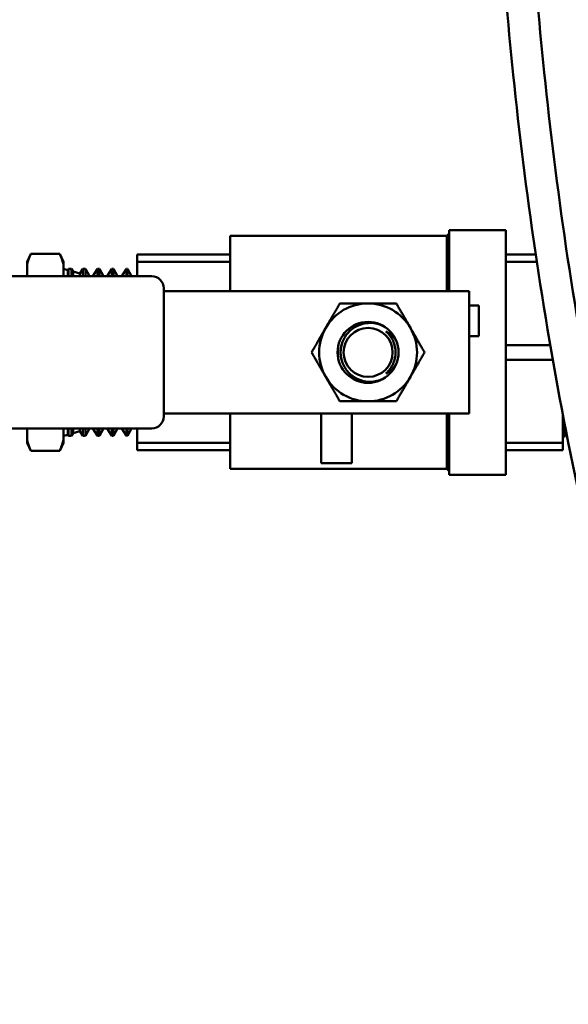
# Model space of a CAD drawing. Header units: inches. Extents: x 1 to 203, y 4 to 128.
# Tile 38 of 47: x 101.45 to 104.21, y 100.45 to 105.4. Entities that reach past the tile are written whole.
import ezdxf

# ---------------------------------------------------------------- set-up
doc = ezdxf.new("R2010")
doc.units = ezdxf.units.IN
doc.header["$LTSCALE"] = 6
doc.header["$MEASUREMENT"] = 0
doc.layers.add('Visible (ANSI)', color=7, linetype='Continuous', lineweight=50)

msp = doc.modelspace()

# ---------------------------------------------------------------- linework, layer by layer
at = {"layer": 'Visible (ANSI)'}
for p, q in [((103.6071, 104.3447), (103.6071, 104.0372)), ((103.8928, 104.3447), (103.6071, 104.3447)), ((103.8928, 104.3447), (103.8928, 103.1147)), ((102.5057, 104.3151), (102.5057, 104.0372)), ((103.5948, 104.3151), (102.5057, 104.3151)), ((103.5948, 104.3151), (103.6071, 104.3274)), ((103.5948, 104.3151), (103.5948, 104.0372)), ((101.4858, 104.1849), (101.5044, 104.2249)), ((101.5044, 104.2248), (101.5044, 104.2249)), ((101.5044, 104.2249), (101.6492, 104.2249)), ((101.5044, 104.2248), (101.6492, 104.2248)), ((101.6492, 104.2248), (101.6492, 104.2249)), ((101.6678, 104.1849), (101.6492, 104.2249)), ((102.0385, 104.2217), (102.0385, 104.1849)), ((102.5057, 104.2217), (102.0385, 104.2217)), ((104.0423, 104.2217), (103.8928, 104.2217)), ((101.4858, 104.1727), (101.4858, 104.1849)), ((101.4858, 104.1122), (101.4858, 104.1727)), ((101.6678, 104.1727), (101.6678, 104.1849)), ((101.6678, 104.1122), (101.6678, 104.1727)), ((101.6895, 104.1434), (101.6678, 104.1497)), ((101.6895, 104.1434), (101.6934, 104.1497)), ((101.6895, 104.1122), (101.6895, 104.1434)), ((101.6934, 104.1497), (101.6934, 104.1122)), ((101.6934, 104.1497), (101.7088, 104.1497)), ((101.7088, 104.1122), (101.7088, 104.1497)), ((101.7163, 104.1356), (101.7088, 104.1497)), ((101.7511, 104.1255), (101.7662, 104.1497)), ((101.7662, 104.1497), (101.7662, 104.1122)), ((101.7662, 104.1497), (101.779, 104.1497)), ((101.779, 104.1122), (101.779, 104.1497)), ((101.7991, 104.1122), (101.779, 104.1497)), ((101.8157, 104.1122), (101.8389, 104.1497)), ((101.8389, 104.1497), (101.8389, 104.1122)), ((101.8389, 104.1497), (101.8492, 104.1497)), ((101.8492, 104.1122), (101.8492, 104.1497)), ((101.8693, 104.1122), (101.8492, 104.1497)), ((101.8885, 104.1122), (101.9117, 104.1497)), ((101.9117, 104.1497), (101.9117, 104.1122)), ((101.9117, 104.1497), (101.9194, 104.1497)), ((101.9194, 104.1122), (101.9194, 104.1497)), ((101.9395, 104.1122), (101.9194, 104.1497)), ((101.9612, 104.1122), (101.9845, 104.1497)), ((101.9845, 104.1497), (101.9845, 104.1122)), ((101.9845, 104.1497), (101.9896, 104.1497)), ((101.9896, 104.1122), (101.9896, 104.1497)), ((102.0097, 104.1122), (101.9896, 104.1497)), ((102.0385, 104.1122), (102.0385, 104.1849)), ((102.0385, 104.1849), (102.5057, 104.1849)), ((103.8928, 104.1849), (104.0478, 104.1849)), ((99.645, 104.1122), (102.1121, 104.1122)), ((101.7163, 104.1356), (101.7163, 104.1122)), ((101.7511, 104.1255), (101.7163, 104.1356)), ((101.7511, 104.1122), (101.7511, 104.1255)), ((102.034, 104.1122), (102.0385, 104.1195)), ((102.1721, 104.0522), (102.1721, 103.4072)), ((102.1721, 104.0372), (102.2369, 104.0372)), ((102.3008, 104.0372), (102.2369, 104.0372)), ((102.3008, 104.0372), (102.8374, 104.0372)), ((102.8374, 104.0372), (102.8432, 104.0372)), ((102.8432, 104.0372), (103.597, 104.0372)), ((103.707, 104.0372), (103.597, 104.0372)), ((103.707, 104.0372), (103.707, 103.4222)), ((103.757, 103.9653), (103.707, 103.9653)), ((103.757, 103.9653), (103.757, 103.8116)), ((103.757, 103.8116), (103.707, 103.8116)), ((104.1151, 103.7665), (103.8928, 103.7665)), ((103.8928, 103.6929), (104.1279, 103.6929)), ((102.1721, 103.4222), (102.2369, 103.4222)), ((102.2369, 103.4222), (102.3008, 103.4222)), ((102.3008, 103.4222), (102.8374, 103.4222)), ((102.5057, 103.4222), (102.5057, 103.1443)), ((102.8432, 103.4222), (102.8374, 103.4222)), ((102.8432, 103.4222), (103.597, 103.4222)), ((102.9639, 103.1722), (102.9639, 103.4222)), ((103.1176, 103.1722), (103.1176, 103.4222)), ((103.5948, 103.4222), (103.5948, 103.1443)), ((103.597, 103.4222), (103.707, 103.4222)), ((103.6071, 103.4222), (103.6071, 103.1147)), ((104.1785, 103.4165), (104.1785, 103.2745)), ((104.181, 103.305), (104.181, 103.4034)), ((104.1822, 103.3974), (104.1822, 103.3032)), ((104.1849, 103.3832), (104.1849, 103.3033)), ((104.1893, 103.3603), (104.1893, 103.3115)), ((102.1121, 103.3472), (99.645, 103.3472)), ((101.4858, 103.2894), (101.4858, 103.3472)), ((101.6678, 103.2894), (101.6678, 103.3472)), ((101.6895, 103.316), (101.6678, 103.3097)), ((101.6895, 103.316), (101.6895, 103.3472)), ((101.6895, 103.316), (101.6934, 103.3097)), ((101.6934, 103.3472), (101.6934, 103.3097)), ((101.6934, 103.3097), (101.7088, 103.3097)), ((101.7088, 103.3097), (101.7088, 103.3472)), ((101.7163, 103.3238), (101.7088, 103.3097)), ((101.7163, 103.3472), (101.7163, 103.3238)), ((101.7511, 103.3339), (101.7163, 103.3238)), ((101.7511, 103.3339), (101.7511, 103.3472)), ((101.7511, 103.3339), (101.7662, 103.3097)), ((101.7662, 103.3472), (101.7662, 103.3097)), ((101.7662, 103.3097), (101.779, 103.3097)), ((101.779, 103.3097), (101.779, 103.3472)), ((101.7991, 103.3472), (101.779, 103.3097)), ((101.8157, 103.3472), (101.8389, 103.3097)), ((101.8389, 103.3472), (101.8389, 103.3097)), ((101.8389, 103.3097), (101.8492, 103.3097)), ((101.8492, 103.3097), (101.8492, 103.3472)), ((101.8693, 103.3472), (101.8492, 103.3097)), ((101.8885, 103.3472), (101.9117, 103.3097)), ((101.9117, 103.3472), (101.9117, 103.3097)), ((101.9117, 103.3097), (101.9194, 103.3097)), ((101.9194, 103.3097), (101.9194, 103.3472)), ((101.9395, 103.3472), (101.9194, 103.3097)), ((101.9612, 103.3472), (101.9845, 103.3097)), ((101.9845, 103.3472), (101.9845, 103.3097)), ((101.9845, 103.3097), (101.9896, 103.3097)), ((101.9896, 103.3097), (101.9896, 103.3472)), ((102.0097, 103.3472), (101.9896, 103.3097)), ((102.034, 103.3472), (102.0385, 103.34)), ((102.0385, 103.2745), (102.0385, 103.3472)), ((104.181, 103.305), (104.1785, 103.3031)), ((104.181, 103.305), (104.1822, 103.3032)), ((104.1849, 103.3033), (104.1822, 103.3032)), ((104.1893, 103.3115), (104.1849, 103.3033)), ((104.1976, 103.318), (104.1893, 103.3115)), ((101.4858, 103.2894), (101.4858, 103.2745)), ((101.4858, 103.2745), (101.5044, 103.2345)), ((101.6678, 103.2745), (101.6492, 103.2345)), ((101.6678, 103.2745), (101.6678, 103.2894)), ((102.0385, 103.2745), (102.0385, 103.2377)), ((102.5057, 103.2745), (102.0385, 103.2745)), ((104.1785, 103.2745), (103.8928, 103.2745)), ((104.1785, 103.2745), (104.1785, 103.2377)), ((101.6492, 103.2351), (101.5044, 103.2351)), ((101.5044, 103.2345), (101.5044, 103.2351)), ((101.5044, 103.2345), (101.6492, 103.2345)), ((101.6492, 103.2345), (101.6492, 103.2351)), ((102.0385, 103.2377), (102.5057, 103.2377)), ((103.8928, 103.2377), (104.1785, 103.2377)), ((102.9639, 103.1722), (103.1176, 103.1722)), ((103.5948, 103.1443), (102.5057, 103.1443)), ((103.5948, 103.1443), (103.6071, 103.132)), ((103.8928, 103.1147), (103.6071, 103.1147))]:
    msp.add_line(p, q, dxfattribs=at)
for radius in [0.1532, 0.1233]:
    msp.add_circle((103.1995, 103.7297), radius, dxfattribs=at)
for centre, radius, start, end in [((102.1121, 104.0522), 0.06, 0, 90), ((103.1995, 103.7297), 0.246, 90, 150), ((103.1995, 103.7297), 0.246, 30, 90), ((103.1995, 103.7297), 0.246, 150, 210), ((103.1995, 103.7297), 0.246, 330, 30), ((103.1995, 103.7297), 0.246, 210, 270), ((103.1995, 103.7297), 0.246, 270, 330), ((102.1121, 103.4072), 0.06, 270, 0)]:
    msp.add_arc(centre, radius, start, end, dxfattribs=at)
msp.add_ellipse((103.1991, 103.7297), major_axis=(0, -0.1389), ratio=0.994843, start_param=4.412574, end_param=5.012204, dxfattribs=at)
for points, knots in [([(103.8199, 107.2271), (103.8199, 107.0312), (103.8229, 106.8319), (103.8359, 106.3991), (103.8469, 106.1647), (103.8791, 105.6626), (103.9014, 105.3943), (103.9593, 104.8323), (103.9958, 104.5383), (104.0837, 103.9399), (104.1355, 103.6354), (104.2532, 103.0336), (104.3188, 102.7361), (104.461, 102.1619), (104.537, 101.8848), (104.6965, 101.3582), (104.7791, 101.108), (104.9487, 100.6365), (105.0348, 100.4144), (105.2092, 99.9974), (105.2967, 99.8017), (105.4723, 99.4343), (105.5597, 99.262), (105.7342, 98.9383), (105.8208, 98.7862), (105.9929, 98.5), (106.078, 98.3654), (106.2471, 98.1113), (106.3307, 97.9914), (106.4964, 97.7647), (106.5783, 97.6575), (106.7408, 97.4542), (106.821, 97.3579), (106.9803, 97.1747), (107.0591, 97.0876), (107.2154, 96.9217), (107.2928, 96.8427), (107.5215, 96.6181), (107.6762, 96.4773), (107.982, 96.2195), (108.1324, 96.1015), (108.4311, 95.884), (108.579, 95.7838), (108.8741, 95.5978), (109.021, 95.5116), (109.3161, 95.3508), (109.4639, 95.2759), (109.7624, 95.1359), (109.9129, 95.0706), (110.2186, 94.9481), (110.3738, 94.891), (110.6911, 94.784), (110.8532, 94.7342), (111.1869, 94.6413), (111.3586, 94.5984), (111.7149, 94.519), (111.8995, 94.4829), (112.2859, 94.4173), (112.4878, 94.3883), (112.9145, 94.3374), (113.1396, 94.3164), (113.6206, 94.2826), (113.8772, 94.271), (114.2852, 94.2615), (114.4347, 94.2599), (114.7485, 94.26), (114.913, 94.2621), (115.2608, 94.2702), (115.4442, 94.2767), (115.8351, 94.2944), (116.0428, 94.3062), (116.4902, 94.3357), (116.7301, 94.354), (117.2544, 94.3982), (117.5391, 94.4248), (118.1727, 94.4872), (118.5221, 94.5238), (119.3097, 94.6064), (119.7482, 94.6524), (120.6299, 94.7358), (121.0731, 94.7731), (121.7239, 94.8147), (121.9338, 94.8261), (122.518, 94.8509), (122.8902, 94.8586), (123.5601, 94.8539), (123.8591, 94.8448), (124.4089, 94.813), (124.6605, 94.7923), (125.1304, 94.7411), (125.3492, 94.7118), (125.7621, 94.6455), (125.9566, 94.6095), (126.3266, 94.5309), (126.5024, 94.4892), (126.8388, 94.4002), (126.9996, 94.3535), (127.3088, 94.2554), (127.4573, 94.2044), (127.7442, 94.098), (127.8826, 94.043), (128.1507, 93.9289), (128.2805, 93.8701), (128.5328, 93.7487), (128.6553, 93.6863), (128.894, 93.5578), (129.0103, 93.4918), (129.2373, 93.3562), (129.3481, 93.2867), (129.565, 93.144), (129.6712, 93.0708), (129.8793, 92.9208), (129.9813, 92.8439), (130.1817, 92.6862), (130.2802, 92.6055), (130.4739, 92.4398), (130.5692, 92.3549), (130.757, 92.1808), (130.8495, 92.0915), (131.0321, 91.9083), (131.1222, 91.8143), (131.3003, 91.6214), (131.3882, 91.5223), (131.5623, 91.3188), (131.6483, 91.2143), (131.8187, 90.9992), (131.9031, 90.8887), (132.0704, 90.6611), (132.1532, 90.5439), (132.3176, 90.3025), (132.3991, 90.1782), (132.5608, 89.9216), (132.6411, 89.7892), (132.8004, 89.5159), (132.8794, 89.3747), (133.0363, 89.0828), (133.1142, 88.9319), (133.2688, 88.6194), (133.3454, 88.4576), (133.4975, 88.1221), (133.5729, 87.9483), (133.7223, 87.5873), (133.7962, 87.4), (133.9425, 87.0106), (134.0146, 86.8083), (134.1572, 86.3872), (134.2273, 86.1682), (134.3652, 85.7119), (134.4327, 85.4743), (134.5648, 84.979), (134.629, 84.721), (134.7512, 84.1935), (134.809, 83.9238), (134.9098, 83.4151), (134.9537, 83.1765), (135.0302, 82.7275), (135.0635, 82.5174), (135.1488, 81.9389), (135.1958, 81.5699), (135.2659, 80.9261), (135.292, 80.6507), (135.3476, 79.966), (135.3722, 79.5585), (135.4048, 78.756), (135.4128, 78.3611), (135.4128, 77.9759)], [0, 0, 0, 0, 0.0124679, 0.0124679, 0.0267405, 0.0267405, 0.0427466, 0.0427466, 0.0600899, 0.0600899, 0.078046, 0.078046, 0.0957824, 0.0957824, 0.1126526, 0.1126526, 0.128321, 0.128321, 0.1427046, 0.1427046, 0.1558623, 0.1558623, 0.1679128, 0.1679128, 0.1789899, 0.1789899, 0.1892221, 0.1892221, 0.1987248, 0.1987248, 0.207599, 0.207599, 0.2159318, 0.2159318, 0.2237978, 0.2237978, 0.2312612, 0.2312612, 0.2454939, 0.2454939, 0.2585944, 0.2585944, 0.2708778, 0.2708778, 0.2825934, 0.2825934, 0.2939483, 0.2939483, 0.3051247, 0.3051247, 0.3162923, 0.3162923, 0.327621, 0.327621, 0.3392918, 0.3392918, 0.3515117, 0.3515117, 0.3645329, 0.3645329, 0.3786829, 0.3786829, 0.3944169, 0.3944169, 0.4034166, 0.4034166, 0.4132038, 0.4132038, 0.4239824, 0.4239824, 0.4360429, 0.4360429, 0.4498193, 0.4498193, 0.4659967, 0.4659967, 0.4856836, 0.4856836, 0.5102993, 0.5102993, 0.5352993, 0.5352993, 0.5472645, 0.5472645, 0.5687343, 0.5687343, 0.5863236, 0.5863236, 0.6014329, 0.6014329, 0.6148452, 0.6148452, 0.6270216, 0.6270216, 0.6382581, 0.6382581, 0.6487579, 0.6487579, 0.6586688, 0.6586688, 0.668103, 0.668103, 0.6771486, 0.6771486, 0.6858774, 0.6858774, 0.6943491, 0.6943491, 0.7026148, 0.7026148, 0.7107193, 0.7107193, 0.7187026, 0.7187026, 0.7266012, 0.7266012, 0.7344491, 0.7344491, 0.7422787, 0.7422787, 0.7501213, 0.7501213, 0.7580077, 0.7580077, 0.7659689, 0.7659689, 0.7740365, 0.7740365, 0.7822432, 0.7822432, 0.7906236, 0.7906236, 0.7992142, 0.7992142, 0.8080547, 0.8080547, 0.8171882, 0.8171882, 0.8266623, 0.8266623, 0.8365297, 0.8365297, 0.8468494, 0.8468494, 0.8576878, 0.8576878, 0.8691197, 0.8691197, 0.8812291, 0.8812291, 0.8941101, 0.8941101, 0.9073464, 0.9073464, 0.9189281, 0.9189281, 0.9290621, 0.9290621, 0.9467965, 0.9467965, 0.9600974, 0.9600974, 0.9800487, 0.9800487, 1, 1, 1, 1]), ([(103.9762, 107.2271), (103.9762, 107.0322), (103.9791, 106.8339), (103.9921, 106.4033), (104.0031, 106.1701), (104.0352, 105.6709), (104.0574, 105.4042), (104.115, 104.8457), (104.1514, 104.5538), (104.2388, 103.9596), (104.2903, 103.6574), (104.4073, 103.0602), (104.4725, 102.765), (104.6139, 102.1952), (104.6894, 101.9203), (104.8479, 101.3976), (104.93, 101.1494), (105.0987, 100.6816), (105.1843, 100.4613), (105.3578, 100.0478), (105.4447, 99.8538), (105.6192, 99.4899), (105.7061, 99.3193), (105.8793, 98.999), (105.9652, 98.8487), (106.1359, 98.5659), (106.2203, 98.433), (106.3878, 98.1824), (106.4705, 98.0644), (106.6345, 97.8412), (106.7154, 97.7358), (106.8758, 97.536), (106.955, 97.4414), (107.112, 97.2618), (107.1896, 97.1765), (107.3435, 97.0141), (107.4196, 96.9368), (107.6443, 96.7174), (107.7961, 96.5799), (108.0958, 96.3286), (108.243, 96.2138), (108.5349, 96.0023), (108.6792, 95.9049), (108.9671, 95.7243), (109.1103, 95.6406), (109.3976, 95.4845), (109.5415, 95.4119), (109.832, 95.276), (109.9784, 95.2126), (110.2759, 95.0936), (110.4269, 95.038), (110.7357, 94.9338), (110.8935, 94.8853), (111.2186, 94.7946), (111.386, 94.7526), (111.7335, 94.6748), (111.9137, 94.6393), (112.2912, 94.5746), (112.4887, 94.5459), (112.9063, 94.4954), (113.1269, 94.4744), (113.5989, 94.4403), (113.8509, 94.4284), (114.2522, 94.4183), (114.3993, 94.4165), (114.7085, 94.416), (114.8707, 94.4177), (115.2139, 94.4251), (115.395, 94.4312), (115.7815, 94.4481), (115.987, 94.4594), (116.4303, 94.488), (116.6684, 94.5059), (117.1896, 94.5493), (117.4731, 94.5755), (118.1063, 94.6375), (118.4565, 94.6741), (119.252, 94.7575), (119.6978, 94.8044), (120.5885, 94.889), (121.0334, 94.9268), (121.6914, 94.9694), (121.9064, 94.9812), (122.5026, 95.0068), (122.8819, 95.0149), (123.5625, 95.0102), (123.8651, 95.001), (124.4209, 94.9688), (124.675, 94.9479), (125.1493, 94.8962), (125.3701, 94.8667), (125.7868, 94.7999), (125.9832, 94.7635), (126.3568, 94.6843), (126.5343, 94.6422), (126.8741, 94.5526), (127.0366, 94.5056), (127.3493, 94.4067), (127.4996, 94.3552), (127.7899, 94.2479), (127.9301, 94.1924), (128.2017, 94.0772), (128.3333, 94.0179), (128.5891, 93.8952), (128.7134, 93.8322), (128.9558, 93.7023), (129.0738, 93.6356), (129.3045, 93.4984), (129.4171, 93.428), (129.6377, 93.2835), (129.7456, 93.2094), (129.9574, 93.0574), (130.0612, 92.9795), (130.2653, 92.8196), (130.3655, 92.7377), (130.5628, 92.5697), (130.6598, 92.4836), (130.8512, 92.3069), (130.9454, 92.2163), (131.1315, 92.0303), (131.2233, 91.9349), (131.4047, 91.739), (131.4943, 91.6384), (131.6715, 91.4317), (131.7592, 91.3256), (131.9328, 91.1072), (132.0187, 90.995), (132.1889, 90.7639), (132.2733, 90.645), (132.4405, 90.3999), (132.5234, 90.2737), (132.6879, 90.0133), (132.7694, 89.879), (132.9313, 89.6017), (133.0116, 89.4586), (133.171, 89.1626), (133.25, 89.0096), (133.4069, 88.6928), (133.4846, 88.5289), (133.6388, 88.1891), (133.7151, 88.013), (133.8665, 87.6476), (133.9413, 87.458), (134.0893, 87.0639), (134.1623, 86.8593), (134.3064, 86.4335), (134.3773, 86.2121), (134.5166, 85.7509), (134.5847, 85.5109), (134.718, 85.0107), (134.7827, 84.7502), (134.9056, 84.2188), (134.9636, 83.9478), (135.0647, 83.4367), (135.1087, 83.197), (135.1855, 82.7462), (135.2189, 82.5352), (135.3043, 81.9543), (135.3515, 81.5838), (135.4218, 80.9375), (135.4479, 80.6611), (135.5037, 79.9738), (135.5284, 79.5647), (135.5611, 78.7592), (135.5691, 78.3628), (135.5691, 77.9759)], [0, 0, 0, 0, 0.0125034, 0.0125034, 0.0268073, 0.0268073, 0.0428366, 0.0428366, 0.0601926, 0.0601926, 0.0781575, 0.0781575, 0.0959102, 0.0959102, 0.1128111, 0.1128111, 0.1285241, 0.1285241, 0.1429606, 0.1429606, 0.1561737, 0.1561737, 0.168277, 0.168277, 0.1794013, 0.1794013, 0.1896728, 0.1896728, 0.1992061, 0.1992061, 0.2081018, 0.2081018, 0.2164469, 0.2164469, 0.2243166, 0.2243166, 0.2317755, 0.2317755, 0.2459844, 0.2459844, 0.2590345, 0.2590345, 0.2712471, 0.2712471, 0.2828769, 0.2828769, 0.2941355, 0.2941355, 0.3052082, 0.3052082, 0.3162676, 0.3162676, 0.3274852, 0.3274852, 0.3390437, 0.3390437, 0.3511507, 0.3511507, 0.3640591, 0.3640591, 0.3780964, 0.3780964, 0.3937175, 0.3937175, 0.4026606, 0.4026606, 0.4123914, 0.4123914, 0.4231148, 0.4231148, 0.4351233, 0.4351233, 0.4488572, 0.4488572, 0.46502, 0.46502, 0.484783, 0.484783, 0.5097798, 0.5097798, 0.5347798, 0.5347798, 0.5469696, 0.5469696, 0.5686949, 0.5686949, 0.5863381, 0.5863381, 0.6014352, 0.6014352, 0.6148097, 0.6148097, 0.6269385, 0.6269385, 0.6381246, 0.6381246, 0.6485752, 0.6485752, 0.6584403, 0.6584403, 0.6678335, 0.6678335, 0.6768439, 0.6768439, 0.6855436, 0.6855436, 0.6939925, 0.6939925, 0.7022419, 0.7022419, 0.7103363, 0.7103363, 0.7183155, 0.7183155, 0.7262155, 0.7262155, 0.7340701, 0.7340701, 0.7419111, 0.7419111, 0.7497694, 0.7497694, 0.7576752, 0.7576752, 0.7656593, 0.7656593, 0.7737527, 0.7737527, 0.7819878, 0.7819878, 0.7903986, 0.7903986, 0.7990215, 0.7990215, 0.8078957, 0.8078957, 0.8170642, 0.8170642, 0.8265743, 0.8265743, 0.8364786, 0.8364786, 0.8468358, 0.8468358, 0.8577122, 0.8577122, 0.8691825, 0.8691825, 0.8813308, 0.8813308, 0.894251, 0.894251, 0.9074696, 0.9074696, 0.9190359, 0.9190359, 0.9291564, 0.9291564, 0.9468673, 0.9468673, 0.9601505, 0.9601505, 0.9800752, 0.9800752, 1, 1, 1, 1]), ([(103.2848, 103.857), (103.2766, 103.8618), (103.2679, 103.8659), (103.2399, 103.8759), (103.2194, 103.8785), (103.1823, 103.8763), (103.1632, 103.8716), (103.1284, 103.855), (103.1126, 103.8432), (103.0885, 103.8169), (103.0782, 103.8009), (103.0646, 103.766), (103.0613, 103.7473), (103.0613, 103.7297)], [-1.8930066, -1.8930066, -1.8930066, -1.8930066, -1.8238858, -1.8238858, -1.6787249, -1.6787249, -1.540305, -1.540305, -1.4018851, -1.4018851, -1.2681689, -1.2681689, -1.1344528, -1.1344528, -1.1344528, -1.1344528]), ([(103.3378, 103.7297), (103.3378, 103.7397), (103.3367, 103.7498), (103.3346, 103.7595), (103.3325, 103.7692), (103.3293, 103.7787), (103.3251, 103.7878), (103.3209, 103.7969), (103.3157, 103.8054), (103.3097, 103.8133), (103.3037, 103.8213), (103.2967, 103.8286), (103.2892, 103.8351)], [0.010410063, 0.010410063, 0.010410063, 0.010410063, 0.011168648, 0.011168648, 0.011168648, 0.011927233, 0.011927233, 0.011927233, 0.012685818, 0.012685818, 0.012685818, 0.013444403, 0.013444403, 0.013444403, 0.013444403]), ([(103.2892, 103.8351), (103.2932, 103.8331), (103.2971, 103.8309), (103.3169, 103.8184), (103.3315, 103.8038), (103.3419, 103.786), (103.3422, 103.7854), (103.3425, 103.7849)], [0.6268768, 0.6268768, 0.6268768, 0.6268768, 0.6612153, 0.6612153, 0.8098286, 0.8098286, 0.8145288, 0.8145288, 0.8145288, 0.8145288]), ([(103.0613, 103.7297), (103.0613, 103.7123), (103.0645, 103.6936), (103.078, 103.659), (103.0881, 103.643), (103.112, 103.6168), (103.1277, 103.6049), (103.1624, 103.5881), (103.1815, 103.5833), (103.2186, 103.5809), (103.2391, 103.5834), (103.2675, 103.5933), (103.2764, 103.5975), (103.2848, 103.6024)], [0, 0, 0, 0, 0.1327538, 0.1327538, 0.2655076, 0.2655076, 0.4037366, 0.4037366, 0.5419656, 0.5419656, 0.687624, 0.687624, 0.7584938, 0.7584938, 0.7584938, 0.7584938]), ([(103.2892, 103.6243), (103.2968, 103.6308), (103.3036, 103.638), (103.3097, 103.646), (103.3157, 103.654), (103.3209, 103.6626), (103.3251, 103.6717), (103.3292, 103.6807), (103.3325, 103.6903), (103.3346, 103.7001), (103.3368, 103.7098), (103.3378, 103.7197), (103.3378, 103.7297)], [0.007371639, 0.007371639, 0.007371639, 0.007371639, 0.008131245, 0.008131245, 0.008131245, 0.008890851, 0.008890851, 0.008890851, 0.009650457, 0.009650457, 0.009650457, 0.010410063, 0.010410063, 0.010410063, 0.010410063]), ([(103.3425, 103.6745), (103.3422, 103.674), (103.3419, 103.6734), (103.3315, 103.6556), (103.3169, 103.641), (103.2971, 103.6285), (103.2932, 103.6263), (103.2892, 103.6243)], [1.1023548, 1.1023548, 1.1023548, 1.1023548, 1.1070551, 1.1070551, 1.2556683, 1.2556683, 1.2900068, 1.2900068, 1.2900068, 1.2900068])]:
    msp.add_open_spline(points, degree=3, knots=knots, dxfattribs=at)
for points, weights in [([(101.4858, 104.1727), (101.4923, 104.1976), (101.5044, 104.2248)], [1.53200046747, 1.50825537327, 1.46629741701]), ([(101.6492, 104.2248), (101.6613, 104.1976), (101.6678, 104.1727)], [1.46629741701, 1.50825537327, 1.53200046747]), ([(102.9865, 103.8527), (103.0194, 103.9098), (103.0575, 103.9757)], [1.87889902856, 1.87889902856, 1.74400014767]), ([(103.0575, 103.9757), (103.1336, 103.9757), (103.1995, 103.9757)], [1.74400014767, 1.87889902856, 1.87889902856]), ([(103.1995, 103.9757), (103.2654, 103.9757), (103.3416, 103.9757)], [1.87889902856, 1.87889902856, 1.74400014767]), ([(103.3416, 103.9757), (103.3796, 103.9098), (103.4126, 103.8527)], [1.74400014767, 1.87889902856, 1.87889902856]), ([(102.9155, 103.7297), (102.9535, 103.7956), (102.9865, 103.8527)], [1.74400014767, 1.87889902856, 1.87889902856]), ([(103.4126, 103.8527), (103.4455, 103.7956), (103.4836, 103.7297)], [1.87889902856, 1.87889902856, 1.74400014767]), ([(102.9865, 103.6067), (102.9535, 103.6638), (102.9155, 103.7297)], [1.87889902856, 1.87889902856, 1.74400014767]), ([(103.4836, 103.7297), (103.4455, 103.6638), (103.4126, 103.6067)], [1.74400014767, 1.87889902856, 1.87889902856]), ([(103.0575, 103.4837), (103.0194, 103.5496), (102.9865, 103.6067)], [1.74400014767, 1.87889902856, 1.87889902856]), ([(103.4126, 103.6067), (103.3796, 103.5496), (103.3416, 103.4837)], [1.87889902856, 1.87889902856, 1.74400014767]), ([(103.1995, 103.4837), (103.1336, 103.4837), (103.0575, 103.4837)], [1.87889902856, 1.87889902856, 1.74400014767]), ([(103.3416, 103.4837), (103.2654, 103.4837), (103.1995, 103.4837)], [1.74400014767, 1.87889902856, 1.87889902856]), ([(101.5044, 103.2351), (101.4923, 103.2634), (101.4858, 103.2894)], [1.46629741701, 1.50825537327, 1.53200046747]), ([(101.6678, 103.2894), (101.6613, 103.2634), (101.6492, 103.2351)], [1.53200046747, 1.50825537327, 1.46629741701])]:
    msp.add_rational_spline(points, weights, degree=2, dxfattribs=at)
for points in [[(103.0469, 103.7297), (103.0469, 103.74), (103.0478, 103.7507), (103.0496, 103.7614)], [(103.0496, 103.698), (103.0478, 103.7087), (103.0469, 103.7194), (103.0469, 103.7297)]]:
    msp.add_open_spline(points, degree=3, dxfattribs=at)

doc.saveas('drawing.dxf')
